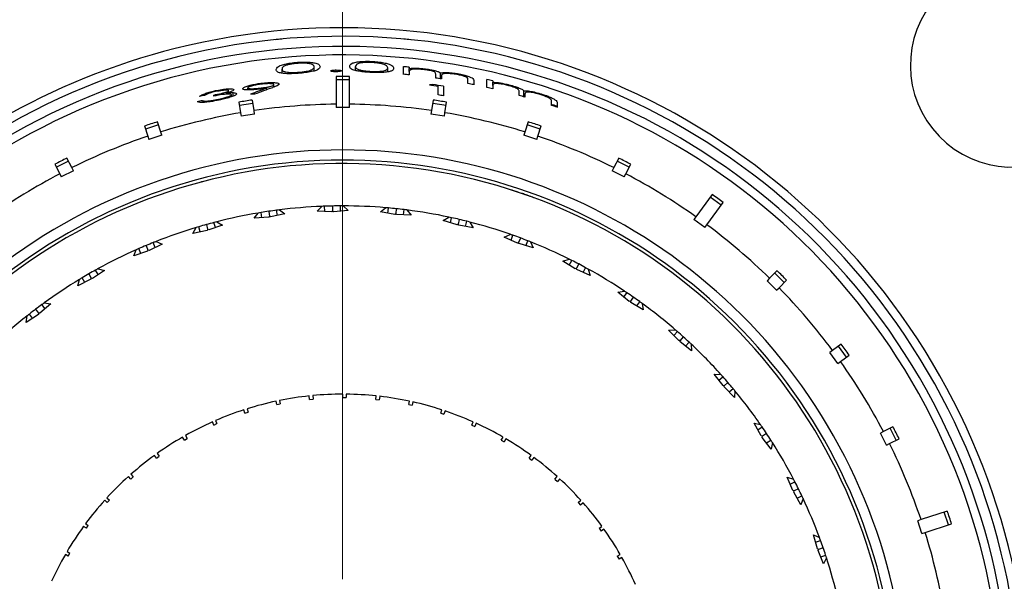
# Model space of a CAD drawing. Header units: inches. Extents: x 1.5 to 32, y 0 to 21.9.
# Tile 12 of 64: x 12.1 to 13.6, y 3 to 3.8. Entities that reach past the tile are written whole.
import ezdxf

# ---------------------------------------------------------------- set-up
doc = ezdxf.new("R2010")
doc.units = ezdxf.units.IN
doc.header["$MEASUREMENT"] = 0

# ---------------------------------------------------------------- blocks, each defined once
blk = doc.blocks.new('SW_CENTERMARKSYMBOL_1')
at = {"color": 0, "linetype": 'Continuous', "lineweight": 0}
blk.add_line((0, 0.2), (0, 2.1017), dxfattribs=at)

msp = doc.modelspace()

# ---------------------------------------------------------------- linework, layer by layer
at = {"color": 7, "linetype": 'Continuous', "lineweight": 25}
for p, q in [((12.5992, 3.7261), (12.5992, 3.7322)), ((12.4908, 3.7222), (12.4908, 3.7283)), ((12.5383, 3.7255), (12.5383, 3.7315)), ((12.5706, 3.7244), (12.5706, 3.727)), ((12.6468, 3.7241), (12.6468, 3.7301)), ((12.6699, 3.7205), (12.6699, 3.7319)), ((12.6785, 3.7311), (12.6785, 3.7291)), ((12.6785, 3.7245), (12.6785, 3.7291)), ((12.6785, 3.7245), (12.6785, 3.7197)), ((12.7175, 3.7149), (12.7175, 3.7208)), ((12.7245, 3.7139), (12.7245, 3.7228)), ((12.726, 3.7181), (12.726, 3.7137)), ((12.46, 3.706), (12.46, 3.7075)), ((12.4788, 3.7018), (12.4788, 3.7054)), ((12.5704, 3.7173), (12.5704, 3.6765)), ((12.5904, 3.7125), (12.5704, 3.7125)), ((12.5904, 3.6765), (12.5904, 3.7173)), ((12.7131, 3.704), (12.7131, 3.7055)), ((12.7289, 3.7031), (12.7289, 3.689)), ((12.765, 3.707), (12.765, 3.7132)), ((12.7735, 3.7116), (12.7735, 3.7053)), ((12.793, 3.7011), (12.793, 3.7128)), ((12.8015, 3.7108), (12.8015, 3.7088)), ((12.8015, 3.7041), (12.8015, 3.7088)), ((12.8015, 3.7041), (12.8015, 3.6992)), ((12.39, 3.6885), (12.39, 3.69)), ((12.3946, 3.6955), (12.3946, 3.6969)), ((12.4096, 3.6914), (12.4096, 3.6931)), ((12.4119, 3.6939), (12.4119, 3.6965)), ((12.4163, 3.6875), (12.4163, 3.6905)), ((12.4189, 3.6885), (12.4189, 3.6936)), ((12.4404, 3.6975), (12.4404, 3.7005)), ((12.4604, 3.699), (12.4604, 3.7005)), ((12.4679, 3.6979), (12.4679, 3.7001)), ((12.7212, 3.6902), (12.7212, 3.7029)), ((12.8406, 3.6892), (12.8406, 3.6952)), ((12.8476, 3.6873), (12.8476, 3.6964)), ((12.8491, 3.6914), (12.8491, 3.6868)), ((12.4273, 3.6795), (12.4297, 3.6639)), ((12.4478, 3.6778), (12.428, 3.6747)), ((12.4495, 3.667), (12.447, 3.6826)), ((12.5704, 3.6765), (12.5704, 3.6715)), ((12.5904, 3.6715), (12.5904, 3.6765)), ((12.7138, 3.6826), (12.7113, 3.667)), ((12.7328, 3.6747), (12.713, 3.6778)), ((12.7311, 3.6639), (12.7335, 3.6795)), ((12.8881, 3.6748), (12.8881, 3.6812)), ((12.8966, 3.6784), (12.8966, 3.6719)), ((12.4297, 3.6639), (12.4305, 3.6589)), ((12.4503, 3.662), (12.4305, 3.6589)), ((12.4503, 3.662), (12.4495, 3.667)), ((12.5904, 3.6715), (12.5704, 3.6715)), ((12.7113, 3.667), (12.7105, 3.662)), ((12.7303, 3.6589), (12.7105, 3.662)), ((12.7303, 3.6589), (12.7311, 3.6639)), ((12.3084, 3.646), (12.2894, 3.6398)), ((12.3118, 3.6355), (12.3069, 3.6506)), ((12.8539, 3.6506), (12.849, 3.6355)), ((12.8714, 3.6398), (12.8524, 3.646)), ((12.2879, 3.6444), (12.2928, 3.6294)), ((12.3134, 3.6308), (12.2943, 3.6246)), ((12.3134, 3.6308), (12.3118, 3.6355)), ((12.849, 3.6355), (12.8474, 3.6308)), ((12.8665, 3.6246), (12.8474, 3.6308)), ((12.868, 3.6294), (12.8729, 3.6444)), ((12.2928, 3.6294), (12.2943, 3.6246)), ((12.8665, 3.6246), (12.868, 3.6294)), ((12.1557, 3.588), (12.1629, 3.5739)), ((12.1758, 3.5927), (12.158, 3.5836)), ((12.1808, 3.583), (12.1736, 3.5971)), ((12.9873, 3.5971), (12.9801, 3.583)), ((13.0029, 3.5836), (12.985, 3.5927)), ((12.9979, 3.5739), (13.0051, 3.588)), ((12.1629, 3.5739), (12.1652, 3.5694)), ((12.183, 3.5785), (12.1652, 3.5694)), ((12.183, 3.5785), (12.1808, 3.583)), ((12.9801, 3.583), (12.9778, 3.5785)), ((12.9956, 3.5694), (12.9778, 3.5785)), ((12.9956, 3.5694), (12.9979, 3.5739)), ((13.1253, 3.5435), (13.1013, 3.5105)), ((13.1175, 3.4988), (13.1415, 3.5318)), ((13.1386, 3.5278), (13.1224, 3.5396)), ((12.4499, 3.5083), (12.4557, 3.5161)), ((12.461, 3.5092), (12.4599, 3.5168)), ((12.4714, 3.5186), (12.4724, 3.5115)), ((12.4949, 3.5149), (12.4739, 3.5104)), ((12.4839, 3.5125), (12.4828, 3.5202)), ((12.4871, 3.5207), (12.4949, 3.5149)), ((12.5426, 3.5188), (12.5493, 3.5259)), ((12.5641, 3.5179), (12.5426, 3.5188)), ((12.5538, 3.5184), (12.5536, 3.5261)), ((12.5654, 3.5192), (12.5641, 3.5179)), ((12.5652, 3.5264), (12.5654, 3.5192)), ((12.5667, 3.518), (12.5654, 3.5192)), ((12.5881, 3.5198), (12.5667, 3.518)), ((12.5769, 3.5188), (12.5768, 3.5266)), ((12.5811, 3.5266), (12.5881, 3.5198)), ((12.6359, 3.5177), (12.6435, 3.5239)), ((12.6571, 3.5141), (12.6359, 3.5177)), ((12.647, 3.5159), (12.6478, 3.5235)), ((12.6586, 3.5153), (12.6571, 3.5141)), ((12.6593, 3.5224), (12.6586, 3.5153)), ((12.6597, 3.5139), (12.6586, 3.5153)), ((12.67, 3.5134), (12.6708, 3.5211)), ((12.6751, 3.5206), (12.6812, 3.5129)), ((12.3925, 3.4947), (12.3904, 3.5021)), ((12.3946, 3.5032), (12.403, 3.4983)), ((12.4713, 3.51), (12.4499, 3.5083)), ((12.4724, 3.5115), (12.4713, 3.51)), ((12.4739, 3.5104), (12.4724, 3.5115)), ((12.6812, 3.5129), (12.6597, 3.5139)), ((12.7284, 3.5049), (12.7367, 3.5101)), ((12.749, 3.4987), (12.7284, 3.5049)), ((12.7391, 3.5017), (12.7409, 3.5092)), ((12.7522, 3.5066), (12.7505, 3.4997)), ((12.7616, 3.4964), (12.7634, 3.5039)), ((12.7676, 3.5028), (12.7727, 3.4945)), ((13.1013, 3.5105), (13.0983, 3.5065)), ((13.1145, 3.4947), (13.0983, 3.5065)), ((12.3592, 3.4861), (12.364, 3.4946)), ((12.3802, 3.4906), (12.3592, 3.4861)), ((12.3702, 3.4884), (12.3681, 3.4959)), ((12.3792, 3.4991), (12.3811, 3.4922)), ((12.3811, 3.4922), (12.3802, 3.4906)), ((12.3827, 3.4913), (12.3811, 3.4922)), ((12.403, 3.4983), (12.3827, 3.4913)), ((12.7505, 3.4997), (12.749, 3.4987)), ((12.7515, 3.4981), (12.7505, 3.4997)), ((12.7727, 3.4945), (12.7515, 3.4981)), ((13.1145, 3.4947), (13.1175, 3.4988)), ((12.3039, 3.4654), (12.3009, 3.4726)), ((12.305, 3.4741), (12.314, 3.4704)), ((12.8185, 3.4806), (12.8274, 3.4847)), ((12.8381, 3.4719), (12.8185, 3.4806)), ((12.8287, 3.4761), (12.8314, 3.4833)), ((12.8398, 3.4726), (12.8381, 3.4719)), ((12.8423, 3.4793), (12.8398, 3.4726)), ((12.8406, 3.471), (12.8398, 3.4726)), ((12.8611, 3.4647), (12.8406, 3.471)), ((12.8504, 3.468), (12.8531, 3.4752)), ((12.8571, 3.4736), (12.8611, 3.4647)), ((12.272, 3.4528), (12.2757, 3.4619)), ((12.2923, 3.4599), (12.272, 3.4528)), ((12.2826, 3.4565), (12.2796, 3.4636)), ((12.2902, 3.4682), (12.293, 3.4615)), ((12.293, 3.4615), (12.2923, 3.4599)), ((12.2947, 3.4609), (12.293, 3.4615)), ((12.314, 3.4704), (12.2947, 3.4609)), ((12.9049, 3.4452), (12.9142, 3.4482)), ((12.9233, 3.4341), (12.9049, 3.4452)), ((12.9145, 3.4394), (12.918, 3.4463)), ((12.2291, 3.4315), (12.2112, 3.4197)), ((12.2198, 3.4253), (12.2159, 3.432)), ((12.2197, 3.4341), (12.2291, 3.4315)), ((12.925, 3.4346), (12.9233, 3.4341)), ((12.9283, 3.441), (12.925, 3.4346)), ((12.9256, 3.4329), (12.925, 3.4346)), ((12.9452, 3.4241), (12.9256, 3.4329)), ((12.935, 3.4287), (12.9385, 3.4355)), ((12.9423, 3.4335), (12.9452, 3.4241)), ((13.2209, 3.4312), (13.2097, 3.42)), ((13.2316, 3.4136), (13.2174, 3.4277)), ((12.2089, 3.4184), (12.1897, 3.4088)), ((12.1897, 3.4088), (12.1922, 3.4183)), ((12.1997, 3.4138), (12.1959, 3.4205)), ((12.2059, 3.4263), (12.2094, 3.4201)), ((12.2094, 3.4201), (12.2089, 3.4184)), ((12.2112, 3.4197), (12.2094, 3.4201)), ((13.2097, 3.42), (13.2061, 3.4164)), ((13.2203, 3.4023), (13.2061, 3.4164)), ((13.2238, 3.4058), (13.235, 3.417)), ((12.9861, 3.3993), (12.9957, 3.4011)), ((13.003, 3.3859), (12.9861, 3.3993)), ((12.9949, 3.3923), (12.9993, 3.3987)), ((13.2203, 3.4023), (13.2238, 3.4058)), ((12.1401, 3.3837), (12.1498, 3.3823)), ((13.0048, 3.3862), (13.003, 3.3859)), ((13.0089, 3.3921), (13.0048, 3.3862)), ((13.0051, 3.3844), (13.0048, 3.3862)), ((13.0235, 3.3733), (13.0051, 3.3844)), ((13.0139, 3.3791), (13.0183, 3.3854)), ((12.1274, 3.3743), (12.1317, 3.3686)), ((12.1498, 3.3823), (12.1335, 3.3683)), ((12.1413, 3.375), (12.1366, 3.3812)), ((13.0218, 3.3829), (13.0235, 3.3733)), ((12.1314, 3.3667), (12.1135, 3.3549)), ((12.1135, 3.3549), (12.1148, 3.3645)), ((12.1229, 3.3611), (12.1182, 3.3672)), ((12.1317, 3.3686), (12.1314, 3.3667)), ((12.1335, 3.3683), (12.1317, 3.3686)), ((13.061, 3.3435), (13.0707, 3.3441)), ((13.076, 3.3282), (13.061, 3.3435)), ((13.0688, 3.3355), (13.074, 3.3413)), ((13.0778, 3.3283), (13.076, 3.3282)), ((13.0826, 3.3336), (13.0778, 3.3283)), ((13.0779, 3.3264), (13.0778, 3.3283)), ((13.0948, 3.3131), (13.0779, 3.3264)), ((13.086, 3.32), (13.0912, 3.3258)), ((13.0943, 3.3228), (13.0948, 3.3131)), ((13.3026, 3.3136), (13.2985, 3.3107)), ((13.3154, 3.3229), (13.3026, 3.3136)), ((13.3232, 3.3039), (13.3115, 3.3201)), ((13.3103, 3.2945), (13.2985, 3.3107)), ((13.3103, 3.2945), (13.3144, 3.2974)), ((13.3144, 3.2974), (13.3272, 3.3068)), ((13.1283, 3.2788), (13.138, 3.2782)), ((13.1412, 3.2617), (13.1283, 3.2788)), ((13.135, 3.2699), (13.1409, 3.2749)), ((13.1431, 3.2616), (13.1412, 3.2617)), ((13.1429, 3.2597), (13.1431, 3.2616)), ((13.158, 3.2444), (13.1429, 3.2597)), ((13.1485, 3.2662), (13.1431, 3.2616)), ((13.1501, 3.2524), (13.156, 3.2574)), ((13.1587, 3.2541), (13.158, 3.2444)), ((12.4832, 3.2338), (12.4822, 3.2387)), ((12.4871, 3.2397), (12.4881, 3.2349)), ((12.5315, 3.2415), (12.531, 3.2465)), ((12.5315, 3.2415), (12.5365, 3.242)), ((12.536, 3.247), (12.5365, 3.242)), ((12.5804, 3.2441), (12.5804, 3.2491)), ((12.5854, 3.249), (12.5854, 3.2441)), ((12.6293, 3.2415), (12.6298, 3.2465)), ((12.6293, 3.2415), (12.6342, 3.241)), ((12.6348, 3.2459), (12.6342, 3.241)), ((12.6776, 3.2338), (12.6786, 3.2387)), ((12.4359, 3.2212), (12.4344, 3.2259)), ((12.4392, 3.2275), (12.4407, 3.2227)), ((12.4832, 3.2338), (12.4881, 3.2349)), ((12.6776, 3.2338), (12.6825, 3.2328)), ((12.6835, 3.2377), (12.6825, 3.2328)), ((12.7249, 3.2212), (12.7264, 3.2259)), ((12.7312, 3.2244), (12.7296, 3.2196)), ((12.3928, 3.2102), (12.3948, 3.2057)), ((12.4359, 3.2212), (12.4407, 3.2227)), ((12.7249, 3.2212), (12.7296, 3.2196)), ((12.3903, 3.2036), (12.3882, 3.2082)), ((12.3903, 3.2036), (12.3948, 3.2057)), ((12.7706, 3.2036), (12.7726, 3.2082)), ((12.7706, 3.2036), (12.7751, 3.2016)), ((12.7771, 3.2062), (12.7751, 3.2016)), ((13.1869, 3.2062), (13.1965, 3.2043)), ((13.1976, 3.1876), (13.1869, 3.2062)), ((13.1925, 3.1965), (13.1989, 3.2008)), ((13.3918, 3.2012), (13.3777, 3.194)), ((13.3966, 3.1812), (13.3875, 3.199)), ((12.3467, 3.1814), (12.3442, 3.1858)), ((12.3467, 3.1814), (12.351, 3.1839)), ((12.3485, 3.1882), (12.351, 3.1839)), ((12.8142, 3.1814), (12.8167, 3.1858)), ((12.8142, 3.1814), (12.8185, 3.1789)), ((12.821, 3.1832), (12.8185, 3.1789)), ((13.1994, 3.1872), (13.1976, 3.1876)), ((13.1991, 3.1854), (13.1994, 3.1872)), ((13.212, 3.1683), (13.1991, 3.1854)), ((13.2054, 3.1912), (13.1994, 3.1872)), ((13.2053, 3.1772), (13.2117, 3.1815)), ((13.3777, 3.194), (13.3733, 3.1918)), ((13.3823, 3.1739), (13.3733, 3.1918)), ((13.3868, 3.1762), (13.4009, 3.1834)), ((13.214, 3.1778), (13.212, 3.1683)), ((13.3823, 3.1739), (13.3868, 3.1762)), ((12.3056, 3.1548), (12.3027, 3.1588)), ((12.3056, 3.1548), (12.3097, 3.1577)), ((12.3067, 3.1617), (12.3097, 3.1577)), ((12.8552, 3.1548), (12.8581, 3.1588)), ((12.8552, 3.1548), (12.8592, 3.1518)), ((12.8622, 3.1559), (12.8592, 3.1518)), ((12.2676, 3.124), (12.2642, 3.1277)), ((12.2676, 3.124), (12.2713, 3.1273)), ((12.268, 3.131), (12.2713, 3.1273)), ((12.8932, 3.124), (12.8966, 3.1277)), ((12.8932, 3.124), (12.8969, 3.1206)), ((12.9003, 3.1243), (12.8969, 3.1206)), ((13.236, 3.1268), (13.2452, 3.1237)), ((13.2443, 3.107), (13.236, 3.1268)), ((13.2403, 3.1165), (13.2472, 3.1199)), ((13.2524, 3.1096), (13.246, 3.1064)), ((12.2326, 3.0964), (12.2363, 3.0931)), ((13.246, 3.1064), (13.2443, 3.107)), ((13.2454, 3.1047), (13.246, 3.1064)), ((13.2562, 3.086), (13.2454, 3.1047)), ((13.2506, 3.0957), (13.2575, 3.0992)), ((13.2593, 3.0953), (13.2562, 3.086)), ((12.233, 3.0894), (12.2293, 3.0927)), ((12.233, 3.0894), (12.2363, 3.0931)), ((12.9278, 3.0894), (12.9315, 3.0927)), ((12.9278, 3.0894), (12.9312, 3.0857)), ((12.9349, 3.089), (12.9312, 3.0857)), ((13.4332, 3.0642), (13.4284, 3.0626)), ((13.472, 3.0768), (13.4332, 3.0642)), ((13.4736, 3.0563), (13.4674, 3.0753)), ((12.2022, 3.0514), (12.1981, 3.0543)), ((12.2011, 3.0583), (12.2051, 3.0554)), ((12.2022, 3.0514), (12.2051, 3.0554)), ((12.9586, 3.0514), (12.9627, 3.0543)), ((12.9586, 3.0514), (12.9616, 3.0473)), ((12.9656, 3.0502), (12.9616, 3.0473)), ((13.4346, 3.0436), (13.4284, 3.0626)), ((13.4394, 3.0451), (13.4782, 3.0578)), ((13.2747, 3.0419), (13.2835, 3.0377)), ((13.2804, 3.0212), (13.2747, 3.0419)), ((13.4346, 3.0436), (13.4394, 3.0451)), ((13.2777, 3.0311), (13.285, 3.0336)), ((13.2821, 3.0204), (13.2804, 3.0212)), ((13.2889, 3.0227), (13.2821, 3.0204)), ((12.1755, 3.0103), (12.1712, 3.0128)), ((12.1737, 3.0171), (12.178, 3.0146)), ((12.1755, 3.0103), (12.178, 3.0146)), ((12.9853, 3.0103), (12.9896, 3.0128)), ((12.9853, 3.0103), (12.9878, 3.006)), ((12.9921, 3.0085), (12.9878, 3.006)), ((13.2813, 3.0187), (13.2821, 3.0204)), ((13.2896, 2.9989), (13.2813, 3.0187)), ((13.2853, 3.0092), (13.2926, 3.0118)), ((13.2939, 3.0077), (13.2896, 2.9989))]:
    msp.add_line(p, q, dxfattribs=at)
for centre, radius, start, end in [((12.5804, 2.7766), 1.625, 32.3145, 55.9278), ((13.5675, 3.7338), 0.15, 137.2479, 310.9943), ((12.5804, 2.7766), 1, 240.7927, 180), ((12.5804, 2.7766), 1.0125, 240.4595, 104.1211), ((12.5804, 2.7766), 0.985, 240.6078, 180), ((12.5804, 2.7766), 1, 95.1637, 95.7349), ((12.5804, 2.7766), 1, 84.2651, 84.8363), ((12.5804, 2.7766), 1.0125, 104.1211, 229.8623), ((12.5804, 2.7766), 0.9725, 240.6781, 180), ((12.5804, 2.7766), 0.9, 90.6366, 98.3634), ((12.5804, 2.7766), 0.9, 81.6366, 89.3634), ((12.5804, 2.7766), 0.9, 99.6366, 107.3634), ((12.5804, 2.7766), 0.9, 72.6366, 80.3634), ((12.5804, 2.7766), 0.9, 108.6366, 116.3634), ((12.5804, 2.7766), 0.9, 63.6366, 71.3634), ((12.5804, 2.7766), 0.8325, 241.6095, 180), ((12.5804, 2.7766), 0.8175, 241.7284, 180), ((12.5804, 2.7766), 0.8125, 0, 228.5528), ((12.5804, 2.7766), 0.9, 117.6366, 125.3634), ((12.5804, 2.7766), 0.9, 54.6366, 62.3634), ((12.5804, 2.7766), 0.75, 99.5747, 104.3471), ((12.5804, 2.7766), 0.75, 99.2448, 99.5747), ((12.5804, 2.7766), 0.75, 98.3609, 99.2448), ((12.5804, 2.7766), 0.75, 97.477, 98.3609), ((12.5804, 2.7766), 0.75, 97.1471, 97.477), ((12.5804, 2.7766), 0.75, 92.3747, 97.1471), ((12.5804, 2.7766), 0.75, 92.0448, 92.3747), ((12.5804, 2.7766), 0.75, 91.1609, 92.0448), ((12.5804, 2.7766), 0.75, 90.277, 91.1609), ((12.5804, 2.7766), 0.75, 89.9471, 90.277), ((12.5804, 2.7766), 0.75, 85.1747, 89.9471), ((12.5804, 2.7766), 0.75, 84.8448, 85.1747), ((12.5804, 2.7766), 0.75, 83.9609, 84.8448), ((12.5804, 2.7766), 0.75, 83.077, 83.9609), ((12.5804, 2.7766), 0.75, 82.7471, 83.077), ((12.5804, 2.7766), 0.75, 77.9747, 82.7471), ((12.5804, 2.7766), 0.75, 104.677, 105.5609), ((12.5804, 2.7766), 0.75, 104.3471, 104.677), ((12.5804, 2.7766), 0.75, 77.6448, 77.9747), ((12.5804, 2.7766), 0.75, 76.7609, 77.6448), ((12.5804, 2.7766), 0.75, 75.877, 76.7609), ((12.5804, 2.7766), 0.75, 75.5471, 75.877), ((12.5804, 2.7766), 0.75, 70.7747, 75.5471), ((12.5804, 2.7766), 0.75, 106.7747, 111.5471), ((12.5804, 2.7766), 0.75, 106.4448, 106.7747), ((12.5804, 2.7766), 0.75, 105.5609, 106.4448), ((12.5804, 2.7766), 0.9, 45.6366, 53.3634), ((12.5804, 2.7766), 0.75, 111.877, 112.7609), ((12.5804, 2.7766), 0.75, 111.5471, 111.877), ((12.5804, 2.7766), 0.75, 70.4448, 70.7747), ((12.5804, 2.7766), 0.75, 69.5609, 70.4448), ((12.5804, 2.7766), 0.75, 68.677, 69.5609), ((12.5804, 2.7766), 0.75, 68.3471, 68.677), ((12.5804, 2.7766), 0.75, 63.5747, 68.3471), ((12.5804, 2.7766), 0.75, 113.9747, 118.7471), ((12.5804, 2.7766), 0.75, 113.6448, 113.9747), ((12.5804, 2.7766), 0.75, 112.7609, 113.6448), ((12.5804, 2.7766), 0.75, 63.2448, 63.5747), ((12.5804, 2.7766), 0.75, 62.3609, 63.2448), ((12.5804, 2.7766), 0.75, 119.077, 119.9609), ((12.5804, 2.7766), 0.75, 118.7471, 119.077), ((12.5804, 2.7766), 0.75, 61.477, 62.3609), ((12.5804, 2.7766), 0.75, 61.1471, 61.477), ((12.5804, 2.7766), 0.75, 56.3747, 61.1471), ((12.5804, 2.7766), 0.75, 121.1747, 125.9471), ((12.5804, 2.7766), 0.75, 120.8448, 121.1747), ((12.5804, 2.7766), 0.75, 119.9609, 120.8448), ((12.5804, 2.7766), 0.75, 56.0448, 56.3747), ((12.5804, 2.7766), 0.75, 55.1609, 56.0448), ((12.5804, 2.7766), 0.9, 36.6366, 44.3634), ((12.5804, 2.7766), 0.75, 125.9471, 126.277), ((12.5804, 2.7766), 0.75, 54.277, 55.1609), ((12.5804, 2.7766), 0.75, 53.9471, 54.277), ((12.5804, 2.7766), 0.75, 127.1609, 128.0448), ((12.5804, 2.7766), 0.75, 126.277, 127.1609), ((12.5804, 2.7766), 0.75, 49.1747, 53.9471), ((12.5804, 2.7766), 0.75, 128.3747, 133.1471), ((12.5804, 2.7766), 0.75, 128.0448, 128.3747), ((12.5804, 2.7766), 0.75, 48.8448, 49.1747), ((12.5804, 2.7766), 0.75, 47.9609, 48.8448), ((12.5804, 2.7766), 0.75, 47.077, 47.9609), ((12.5804, 2.7766), 0.75, 46.7471, 47.077), ((12.5804, 2.7766), 0.75, 41.9747, 46.7471), ((12.5804, 2.7766), 0.9, 27.6366, 35.3634), ((12.5804, 2.7766), 0.75, 41.6448, 41.9747), ((12.5804, 2.7766), 0.75, 40.7609, 41.6448), ((12.5804, 2.7766), 0.75, 39.877, 40.7609), ((12.5804, 2.7766), 0.75, 39.5471, 39.877), ((12.5804, 2.7766), 0.75, 34.7747, 39.5471), ((12.5804, 2.7766), 0.4725, 102, 107.3937), ((12.5804, 2.7766), 0.4725, 96, 101.3937), ((12.5804, 2.7766), 0.4725, 90, 95.3937), ((12.5804, 2.7766), 0.4725, 84, 89.3937), ((12.5804, 2.7766), 0.4725, 78, 83.3937), ((12.5804, 2.7766), 0.4725, 108, 113.3937), ((12.5804, 2.7766), 0.4725, 72, 77.3937), ((12.5804, 2.7766), 0.4725, 66, 71.3937), ((12.5804, 2.7766), 0.4725, 114, 119.3937), ((12.5804, 2.7766), 0.4725, 60, 65.3937), ((12.5804, 2.7766), 0.75, 34.4448, 34.7747), ((12.5804, 2.7766), 0.75, 33.5609, 34.4448), ((12.5804, 2.7766), 0.4725, 120, 125.3937), ((12.5804, 2.7766), 0.4725, 54, 59.3937), ((12.5804, 2.7766), 0.75, 32.677, 33.5609), ((12.5804, 2.7766), 0.75, 32.3471, 32.677), ((12.5804, 2.7766), 0.75, 27.5747, 32.3471), ((12.5804, 2.7766), 0.9, 18.6366, 26.3634), ((12.5804, 2.7766), 0.4725, 126, 131.3937), ((12.5804, 2.7766), 0.4725, 48, 53.3937), ((12.5804, 2.7766), 0.4725, 132, 137.3937), ((12.5804, 2.7766), 0.4725, 42, 47.3937), ((12.5804, 2.7766), 0.75, 27.2448, 27.5747), ((12.5804, 2.7766), 0.75, 26.3609, 27.2448), ((12.5804, 2.7766), 0.75, 25.477, 26.3609), ((12.5804, 2.7766), 0.75, 25.1471, 25.477), ((12.5804, 2.7766), 0.75, 20.3747, 25.1471), ((12.5804, 2.7766), 0.4725, 138, 143.3937), ((12.5804, 2.7766), 0.4725, 36, 41.3937), ((12.5804, 2.7766), 0.4725, 144, 149.3937), ((12.5804, 2.7766), 0.4725, 30, 35.3937), ((12.5804, 2.7766), 0.75, 20.0448, 20.3747), ((12.5804, 2.7766), 0.9, 9.6366, 17.3634), ((12.5804, 2.7766), 0.75, 19.1609, 20.0448), ((12.5804, 2.7766), 0.75, 18.277, 19.1609), ((12.5804, 2.7766), 0.4725, 150, 155.3937), ((12.5804, 2.7766), 0.4725, 24, 29.3937), ((12.5804, 2.7766), 0.75, 17.9471, 18.277), ((12.5804, 2.7766), 0.75, 13.1747, 17.9471)]:
    msp.add_arc(centre, radius, start, end, dxfattribs=at)
for centre, major_axis, ratio, start_param, end_param in [((12.5804, 2.7495), (0, 0.9864), 0.999625, 6.183591, 6.192283), ((12.5804, 2.7499), (0, 0.9748), 0.999625, 6.182396, 6.191192), ((12.5804, 2.7501), (0, 0.9673), 0.999625, 6.272843, 6.293527), ((12.8773, 2.7488), (1.0083, -0.0942), 0.955664, 1.822814, 1.827843), ((12.5804, 2.7502), (0, 0.963), 0.999625, 6.136377, 6.150185), ((12.5804, 2.7501), (0, 0.9645), 0.999625, 6.128547, 6.145133), ((12.5804, 2.7499), (0, 0.9748), 0.999625, 6.133223, 6.142072), ((12.5804, 2.7499), (0, 0.9748), 0.999625, 6.083682, 6.092607), ((12.5804, 2.7495), (0, 0.9864), 0.999625, 6.056994, 6.065863), ((12.5804, 2.7502), (0, 0.9612), 0.999625, 0.213528, 0.221713), ((12.8372, 2.7479), (1.0405, -0.1162), 0.96907, 2.039207, 2.063614), ((12.4698, 2.7506), (0.9224, 0.2166), 0.99279, 1.362431, 1.368911), ((12.8368, 2.7479), (1.0382, -0.1159), 0.969037, 2.030656, 2.057668), ((12.5804, 2.7505), (0, 0.9501), 0.999625, 6.12619, 6.13437), ((12.5804, 2.7499), (0, 0.9748), 0.999625, 6.054239, 6.06322), ((12.5804, 2.7499), (0, 0.9748), 0.999625, 6.003833, 6.01293), ((12.5804, 2.7504), (0, 0.954), 0.999625, 0.218694, 0.22695), ((12.5844, 2.7511), (-0.1473, 0.93), 0.999625, 6.272561, 6.293809), ((12.5764, 2.7511), (0.1473, 0.93), 0.999625, 6.272561, 6.293809), ((12.5804, 2.7499), (0, 0.9748), 0.999625, 5.952686, 5.961928), ((12.5884, 2.752), (-0.291, 0.8955), 0.999625, 6.272561, 6.293809), ((12.5724, 2.752), (0.291, 0.8955), 0.999625, 6.272561, 6.293809), ((12.5921, 2.7536), (-0.4275, 0.839), 0.999625, 6.272561, 6.293809), ((12.5687, 2.7536), (0.4275, 0.839), 0.999625, 6.272561, 6.293809), ((12.5648, 2.7551), (0.5686, 0.7826), 0.999625, 6.272843, 6.293527), ((12.5622, 2.7583), (0.6658, 0.6658), 0.999625, 6.272561, 6.293809), ((12.5595, 2.7614), (0.7618, 0.5535), 0.999625, 6.272561, 6.293809), ((12.5574, 2.7648), (0.839, 0.4275), 0.999625, 6.272561, 6.293809), ((12.5552, 2.7684), (0.92, 0.2989), 0.999625, 6.272843, 6.293527)]:
    msp.add_ellipse(centre, major_axis=major_axis, ratio=ratio, start_param=start_param, end_param=end_param, dxfattribs=at)
for points, knots in [([(12.4822, 3.7275), (12.4825, 3.729), (12.4828, 3.7313), (12.4906, 3.7346), (12.4985, 3.7365), (12.5067, 3.7377), (12.512, 3.7382), (12.514, 3.7383)], [0, 0, 0, 0, 0.421275, 0.610495, 0.759372, 0.908382, 1, 1, 1, 1]), ([(12.5143, 3.7367), (12.5119, 3.7365), (12.507, 3.7361), (12.5005, 3.7349), (12.4952, 3.7334), (12.491, 3.731), (12.4909, 3.7294), (12.4908, 3.7283)], [0, 0, 0, 0, 0.139933, 0.280316, 0.427845, 0.629281, 1, 1, 1, 1]), ([(12.514, 3.7383), (12.5173, 3.7385), (12.524, 3.7388), (12.5327, 3.7384), (12.5401, 3.7373), (12.5462, 3.7351), (12.5466, 3.733), (12.5468, 3.7318)], [0, 0, 0, 0, 0.148684, 0.298091, 0.440132, 0.661772, 1, 1, 1, 1]), ([(12.5383, 3.7315), (12.538, 3.7327), (12.5374, 3.7346), (12.5309, 3.7365), (12.524, 3.737), (12.5185, 3.737), (12.5152, 3.7368), (12.5143, 3.7367)], [0, 0, 0, 0, 0.444395, 0.671222, 0.808464, 0.945898, 1, 1, 1, 1]), ([(12.5907, 3.7323), (12.5909, 3.7339), (12.5913, 3.7361), (12.599, 3.7385), (12.607, 3.7395), (12.6151, 3.7399), (12.6204, 3.7397), (12.6225, 3.7396)], [0, 0, 0, 0, 0.421668, 0.611114, 0.759551, 0.908128, 1, 1, 1, 1]), ([(12.6225, 3.7233), (12.6193, 3.7235), (12.6128, 3.7239), (12.6044, 3.7249), (12.5973, 3.7264), (12.5912, 3.7289), (12.5909, 3.731), (12.5907, 3.7323)], [0, 0, 0, 0, 0.145015, 0.290874, 0.428296, 0.635263, 1, 1, 1, 1]), ([(12.6228, 3.738), (12.6203, 3.7381), (12.6155, 3.7382), (12.609, 3.7377), (12.6037, 3.7368), (12.5995, 3.7349), (12.5993, 3.7333), (12.5992, 3.7322)], [0, 0, 0, 0, 0.1395369, 0.27953, 0.4267083, 0.628434, 1, 1, 1, 1]), ([(12.5992, 3.7322), (12.5994, 3.7308), (12.5995, 3.7289), (12.6065, 3.7267), (12.6126, 3.7257), (12.6183, 3.7251), (12.6217, 3.7249), (12.6228, 3.7249)], [0, 0, 0, 0, 0.490784, 0.658034, 0.799504, 0.941061, 1, 1, 1, 1]), ([(12.6225, 3.7396), (12.6258, 3.7394), (12.6325, 3.739), (12.6412, 3.7377), (12.6486, 3.7357), (12.6546, 3.7329), (12.6551, 3.7308), (12.6553, 3.7295)], [0, 0, 0, 0, 0.148619, 0.297946, 0.440191, 0.661919, 1, 1, 1, 1]), ([(12.6468, 3.7301), (12.6464, 3.7314), (12.6459, 3.7334), (12.6394, 3.7359), (12.6325, 3.7372), (12.627, 3.7378), (12.6237, 3.738), (12.6228, 3.738)], [0, 0, 0, 0, 0.444438, 0.671321, 0.808643, 0.946165, 1, 1, 1, 1]), ([(12.514, 3.722), (12.5108, 3.7218), (12.5043, 3.7214), (12.4959, 3.7215), (12.4888, 3.7223), (12.4827, 3.7241), (12.4824, 3.7261), (12.4822, 3.7275)], [0, 0, 0, 0, 0.1455002, 0.2918423, 0.4298778, 0.6369002, 1, 1, 1, 1]), ([(12.4908, 3.7283), (12.4909, 3.7269), (12.491, 3.725), (12.498, 3.7236), (12.5041, 3.7232), (12.5098, 3.7233), (12.5133, 3.7235), (12.5143, 3.7236)], [0, 0, 0, 0, 0.490434, 0.657617, 0.799443, 0.941358, 1, 1, 1, 1]), ([(12.5468, 3.7318), (12.5465, 3.7303), (12.546, 3.7282), (12.5387, 3.7254), (12.5308, 3.7237), (12.5218, 3.7226), (12.5162, 3.7221), (12.514, 3.722)], [0, 0, 0, 0, 0.3996582, 0.5724371, 0.7467556, 0.9011013, 1, 1, 1, 1]), ([(12.5143, 3.7236), (12.517, 3.7238), (12.5222, 3.7243), (12.5286, 3.7253), (12.5325, 3.7264), (12.534, 3.7271), (12.5347, 3.7274)], [0, 0, 0, 0, 0.294162, 0.558074, 0.811921, 1, 1, 1, 1]), ([(12.5347, 3.7274), (12.5353, 3.7278), (12.5365, 3.7284), (12.538, 3.7298), (12.5382, 3.7308), (12.5383, 3.7315)], [0, 0, 0, 0, 0.250498, 0.501056, 1, 1, 1, 1]), ([(12.5627, 3.7256), (12.5628, 3.7257), (12.563, 3.7261), (12.5647, 3.7265), (12.5669, 3.7268), (12.569, 3.7269), (12.5702, 3.727), (12.5706, 3.727)], [0, 0, 0, 0, 0.240672, 0.484083, 0.698523, 0.916983, 1, 1, 1, 1]), ([(12.5706, 3.7244), (12.5694, 3.7244), (12.5672, 3.7244), (12.5648, 3.7247), (12.5631, 3.725), (12.5627, 3.7254), (12.5627, 3.7255), (12.5627, 3.7256)], [0, 0, 0, 0, 0.278279, 0.523754, 0.737535, 0.96221, 1, 1, 1, 1]), ([(12.5706, 3.727), (12.5718, 3.7269), (12.574, 3.7269), (12.5765, 3.7266), (12.5781, 3.7262), (12.5784, 3.7259), (12.5785, 3.7257), (12.5785, 3.7257)], [0, 0, 0, 0, 0.284693, 0.530873, 0.748664, 0.966704, 1, 1, 1, 1]), ([(12.5785, 3.7257), (12.5784, 3.7255), (12.5781, 3.7252), (12.5762, 3.7248), (12.5738, 3.7245), (12.5718, 3.7244), (12.5708, 3.7244), (12.5706, 3.7244)], [0, 0, 0, 0, 0.272754, 0.514299, 0.744464, 0.959193, 1, 1, 1, 1]), ([(12.6553, 3.7295), (12.655, 3.7281), (12.6545, 3.726), (12.6472, 3.724), (12.6392, 3.7232), (12.6303, 3.723), (12.6247, 3.7232), (12.6225, 3.7233)], [0, 0, 0, 0, 0.399668, 0.572763, 0.747399, 0.901959, 1, 1, 1, 1]), ([(12.6228, 3.7249), (12.6255, 3.7248), (12.6307, 3.7247), (12.6371, 3.7251), (12.641, 3.7257), (12.6425, 3.7262), (12.6432, 3.7265)], [0, 0, 0, 0, 0.29425, 0.557875, 0.811948, 1, 1, 1, 1]), ([(12.6432, 3.7265), (12.6438, 3.7267), (12.645, 3.7273), (12.6464, 3.7285), (12.6466, 3.7295), (12.6468, 3.7301)], [0, 0, 0, 0, 0.250486, 0.501036, 1, 1, 1, 1]), ([(12.6785, 3.7291), (12.6791, 3.7292), (12.6805, 3.7293), (12.6835, 3.7296), (12.6863, 3.7297), (12.6881, 3.7297)], [0, 0, 0, 0, 0.2503543, 0.5009492, 1, 1, 1, 1]), ([(12.7009, 3.7274), (12.6984, 3.7276), (12.6933, 3.7281), (12.6868, 3.7282), (12.6819, 3.7277), (12.6787, 3.7265), (12.6785, 3.7253), (12.6785, 3.7245)], [0, 0, 0, 0, 0.1687578, 0.3382181, 0.5057752, 0.6699387, 1, 1, 1, 1]), ([(12.6881, 3.7297), (12.6892, 3.7297), (12.6914, 3.7296), (12.695, 3.7293), (12.6987, 3.729), (12.7012, 3.7287), (12.7024, 3.7286)], [0, 0, 0, 0, 0.249266, 0.499055, 0.747776, 1, 1, 1, 1]), ([(12.7175, 3.7208), (12.7174, 3.7213), (12.7173, 3.7223), (12.7165, 3.7237), (12.7129, 3.7251), (12.7088, 3.7261), (12.7046, 3.7269), (12.7019, 3.7272), (12.7009, 3.7274)], [0, 0, 0, 0, 0.251312, 0.504402, 0.639118, 0.773423, 0.91773, 1, 1, 1, 1]), ([(12.7024, 3.7286), (12.7054, 3.7282), (12.7108, 3.7274), (12.7177, 3.7257), (12.7222, 3.7242), (12.7238, 3.7232), (12.7245, 3.7228)], [0, 0, 0, 0, 0.297206, 0.54276, 0.790567, 1, 1, 1, 1]), ([(12.7245, 3.7228), (12.7266, 3.723), (12.7304, 3.7234), (12.7392, 3.723), (12.7459, 3.7222), (12.7495, 3.7215), (12.75, 3.7215)], [0, 0, 0, 0, 0.3585364, 0.6571629, 0.9568545, 1, 1, 1, 1]), ([(12.7485, 3.7203), (12.746, 3.7207), (12.7409, 3.7215), (12.7344, 3.7218), (12.7295, 3.7216), (12.726, 3.7205), (12.726, 3.7191), (12.726, 3.7181)], [0, 0, 0, 0, 0.16144, 0.323932, 0.480678, 0.63419, 1, 1, 1, 1]), ([(12.765, 3.7132), (12.7651, 3.714), (12.7653, 3.7151), (12.7618, 3.717), (12.7583, 3.7181), (12.7538, 3.7193), (12.7504, 3.72), (12.7485, 3.7203)], [0, 0, 0, 0, 0.42495, 0.560528, 0.69607, 0.836363, 1, 1, 1, 1]), ([(12.75, 3.7215), (12.7529, 3.7209), (12.7583, 3.7199), (12.7651, 3.7179), (12.7698, 3.716), (12.7733, 3.7138), (12.7734, 3.7125), (12.7735, 3.7116)], [0, 0, 0, 0, 0.19017, 0.34996, 0.510006, 0.664036, 1, 1, 1, 1]), ([(12.4327, 3.6993), (12.433, 3.6999), (12.4336, 3.701), (12.4386, 3.7031), (12.4456, 3.705), (12.4529, 3.7065), (12.458, 3.7072), (12.46, 3.7075)], [0, 0, 0, 0, 0.221708, 0.445516, 0.641206, 0.855137, 1, 1, 1, 1]), ([(12.4596, 3.706), (12.4571, 3.7056), (12.452, 3.7049), (12.446, 3.7034), (12.442, 3.702), (12.4405, 3.7011), (12.4404, 3.7007), (12.4404, 3.7005)], [0, 0, 0, 0, 0.265759, 0.534079, 0.728583, 0.924204, 1, 1, 1, 1]), ([(12.4788, 3.7054), (12.4786, 3.7057), (12.4783, 3.7062), (12.4751, 3.7067), (12.4703, 3.7069), (12.4647, 3.7066), (12.4611, 3.7061), (12.4596, 3.706)], [0, 0, 0, 0, 0.188978, 0.379204, 0.612964, 0.843895, 1, 1, 1, 1]), ([(12.46, 3.7075), (12.4633, 3.7078), (12.47, 3.7085), (12.4785, 3.7086), (12.4839, 3.7079), (12.4863, 3.707), (12.4864, 3.7063), (12.4865, 3.7061)], [0, 0, 0, 0, 0.242008, 0.486043, 0.698411, 0.906319, 1, 1, 1, 1]), ([(12.4604, 3.7005), (12.4629, 3.7008), (12.4674, 3.7014), (12.4729, 3.7026), (12.4768, 3.7037), (12.4786, 3.7047), (12.4788, 3.7052), (12.4788, 3.7054)], [0, 0, 0, 0, 0.273724, 0.474067, 0.674094, 0.887135, 1, 1, 1, 1]), ([(12.4865, 3.7061), (12.4859, 3.7053), (12.4849, 3.7041), (12.4805, 3.7024), (12.4779, 3.7014), (12.4766, 3.701)], [0, 0, 0, 0, 0.480087, 0.738682, 1, 1, 1, 1]), ([(12.8015, 3.7088), (12.8029, 3.7088), (12.805, 3.7088), (12.8083, 3.7085), (12.8102, 3.7083), (12.8112, 3.7082)], [0, 0, 0, 0, 0.4921281, 0.7442386, 1, 1, 1, 1]), ([(12.824, 3.7042), (12.8214, 3.7048), (12.8163, 3.706), (12.8096, 3.7068), (12.8048, 3.707), (12.8018, 3.7061), (12.8016, 3.7049), (12.8015, 3.7041)], [0, 0, 0, 0, 0.174515, 0.349828, 0.520224, 0.683224, 1, 1, 1, 1]), ([(12.8112, 3.7082), (12.8131, 3.7079), (12.8163, 3.7073), (12.8211, 3.7063), (12.824, 3.7056), (12.8255, 3.7052)], [0, 0, 0, 0, 0.4125983, 0.7035191, 1, 1, 1, 1]), ([(12.8406, 3.6952), (12.8405, 3.6958), (12.8404, 3.6968), (12.8396, 3.6984), (12.836, 3.7003), (12.8319, 3.7018), (12.8277, 3.7032), (12.825, 3.7039), (12.824, 3.7042)], [0, 0, 0, 0, 0.2489392, 0.4997388, 0.6345402, 0.7688106, 0.9156462, 1, 1, 1, 1]), ([(12.8255, 3.7052), (12.8285, 3.7044), (12.834, 3.7029), (12.841, 3.7003), (12.8453, 3.6981), (12.8469, 3.6969), (12.8476, 3.6964)], [0, 0, 0, 0, 0.30716, 0.55233, 0.79981, 1, 1, 1, 1]), ([(12.3691, 3.6879), (12.3704, 3.6889), (12.3726, 3.6905), (12.3797, 3.6932), (12.387, 3.6953), (12.3922, 3.6964), (12.3946, 3.6969)], [0, 0, 0, 0, 0.34075, 0.569998, 0.799414, 1, 1, 1, 1]), ([(12.3947, 3.6955), (12.392, 3.6949), (12.3875, 3.6939), (12.3818, 3.6921), (12.3787, 3.6907), (12.3773, 3.6899), (12.3768, 3.6896)], [0, 0, 0, 0, 0.33956, 0.564888, 0.856924, 1, 1, 1, 1]), ([(12.39, 3.69), (12.3938, 3.6908), (12.3995, 3.692), (12.4061, 3.6937), (12.4097, 3.6949), (12.4116, 3.6959), (12.4118, 3.6963), (12.4119, 3.6965)], [0, 0, 0, 0, 0.404952, 0.596157, 0.747986, 0.900817, 1, 1, 1, 1]), ([(12.4163, 3.6905), (12.4161, 3.6907), (12.4157, 3.6913), (12.4125, 3.6916), (12.4082, 3.6914), (12.4005, 3.6905), (12.3943, 3.6893), (12.39, 3.6885)], [0, 0, 0, 0, 0.155129, 0.311064, 0.471656, 0.637534, 1, 1, 1, 1]), ([(12.424, 3.6919), (12.4236, 3.6913), (12.4229, 3.6901), (12.4178, 3.6879), (12.4105, 3.6856), (12.4023, 3.6835), (12.3968, 3.6824), (12.3944, 3.6819)], [0, 0, 0, 0, 0.210863, 0.422491, 0.633097, 0.83415, 1, 1, 1, 1]), ([(12.3945, 3.6834), (12.3978, 3.6841), (12.4033, 3.6852), (12.4102, 3.6872), (12.4143, 3.6887), (12.4161, 3.6898), (12.4162, 3.6903), (12.4163, 3.6905)], [0, 0, 0, 0, 0.31068, 0.5287, 0.746611, 0.908043, 1, 1, 1, 1]), ([(12.3946, 3.6969), (12.3979, 3.6975), (12.4041, 3.6986), (12.4121, 3.6993), (12.4173, 3.6991), (12.4194, 3.6985), (12.4195, 3.6979), (12.4196, 3.6978)], [0, 0, 0, 0, 0.272926, 0.50172, 0.731934, 0.933492, 1, 1, 1, 1]), ([(12.4119, 3.6965), (12.4118, 3.6967), (12.4115, 3.6971), (12.4092, 3.6973), (12.4054, 3.6971), (12.4002, 3.6965), (12.3966, 3.6958), (12.3947, 3.6955)], [0, 0, 0, 0, 0.158053, 0.316773, 0.544404, 0.765593, 1, 1, 1, 1]), ([(12.4196, 3.6978), (12.4194, 3.6974), (12.4189, 3.6965), (12.4151, 3.6948), (12.4114, 3.6937), (12.4096, 3.6931)], [0, 0, 0, 0, 0.340048, 0.683327, 1, 1, 1, 1]), ([(12.4096, 3.6931), (12.411, 3.6933), (12.4134, 3.6935), (12.4165, 3.6936), (12.4181, 3.6936), (12.4189, 3.6936)], [0, 0, 0, 0, 0.390256, 0.691151, 1, 1, 1, 1]), ([(12.4189, 3.6936), (12.4196, 3.6935), (12.4219, 3.6933), (12.4237, 3.6928), (12.4239, 3.6921), (12.424, 3.6919)], [0, 0, 0, 0, 0.251212, 0.743052, 1, 1, 1, 1]), ([(12.4589, 3.6988), (12.4557, 3.6985), (12.4491, 3.6977), (12.4409, 3.6974), (12.4351, 3.6977), (12.4329, 3.6985), (12.4328, 3.6991), (12.4327, 3.6993)], [0, 0, 0, 0, 0.241861, 0.485704, 0.702438, 0.916136, 1, 1, 1, 1]), ([(12.4404, 3.7005), (12.4406, 3.7003), (12.4409, 3.6997), (12.444, 3.6994), (12.4489, 3.6994), (12.4548, 3.6998), (12.4587, 3.7003), (12.4604, 3.7005)], [0, 0, 0, 0, 0.179463, 0.359979, 0.593905, 0.827484, 1, 1, 1, 1]), ([(12.4679, 3.7001), (12.4665, 3.6998), (12.4642, 3.6995), (12.4612, 3.6991), (12.4597, 3.6989), (12.4589, 3.6988)], [0, 0, 0, 0, 0.4991636, 0.7494765, 1, 1, 1, 1]), ([(12.8476, 3.6964), (12.8497, 3.6964), (12.8536, 3.6963), (12.8624, 3.6947), (12.8691, 3.6929), (12.8727, 3.6918), (12.8731, 3.6917)], [0, 0, 0, 0, 0.355064, 0.657504, 0.960735, 1, 1, 1, 1]), ([(12.8716, 3.6907), (12.869, 3.6915), (12.8638, 3.693), (12.8571, 3.6942), (12.8523, 3.6946), (12.8492, 3.6937), (12.8491, 3.6924), (12.8491, 3.6914)], [0, 0, 0, 0, 0.169351, 0.339896, 0.499799, 0.653604, 1, 1, 1, 1]), ([(12.8881, 3.6812), (12.8882, 3.6821), (12.8884, 3.6831), (12.8849, 3.6855), (12.8815, 3.6872), (12.877, 3.689), (12.8735, 3.6901), (12.8716, 3.6907)], [0, 0, 0, 0, 0.41948, 0.553078, 0.686514, 0.827648, 1, 1, 1, 1]), ([(12.8731, 3.6917), (12.8765, 3.6906), (12.8824, 3.6886), (12.8894, 3.6855), (12.8941, 3.6828), (12.8964, 3.6803), (12.8965, 3.6791), (12.8966, 3.6784)], [0, 0, 0, 0, 0.227267, 0.388757, 0.550585, 0.749789, 1, 1, 1, 1]), ([(12.3944, 3.6819), (12.3901, 3.6811), (12.383, 3.6798), (12.3745, 3.6789), (12.3685, 3.6788), (12.3668, 3.6795), (12.3658, 3.68)], [0, 0, 0, 0, 0.305495, 0.510558, 0.715766, 1, 1, 1, 1]), ([(12.3735, 3.6817), (12.3738, 3.6816), (12.3745, 3.6814), (12.3764, 3.6811), (12.3787, 3.6812), (12.3802, 3.6812)], [0, 0, 0, 0, 0.250055, 0.500529, 1, 1, 1, 1]), ([(12.3802, 3.6812), (12.3812, 3.6813), (12.3841, 3.6816), (12.3891, 3.6823), (12.3929, 3.6831), (12.3945, 3.6834)], [0, 0, 0, 0, 0.246926, 0.683738, 1, 1, 1, 1]), ([(12.8881, 3.6761), (12.8883, 3.676), (12.891, 3.6758), (12.8961, 3.6742), (12.8964, 3.6727), (12.8966, 3.6716)], [0, 0, 0, 0, 0.029017, 0.318386, 1, 1, 1, 1]), ([(12.3736, 3.5623), (12.3735, 3.5623), (12.3735, 3.5623), (12.373, 3.5621), (12.3717, 3.5618), (12.3709, 3.5616)], [0, 0, 0, 0, 0.250217, 0.500514, 1, 1, 1, 1]), ([(12.8467, 3.5442), (12.8448, 3.5448), (12.841, 3.5461), (12.836, 3.5478), (12.8321, 3.5491), (12.8293, 3.55), (12.8292, 3.55), (12.8291, 3.5501)], [0, 0, 0, 0, 0.152153, 0.304926, 0.455958, 0.663264, 1, 1, 1, 1]), ([(12.8619, 3.5387), (12.861, 3.5391), (12.8593, 3.5397), (12.8547, 3.5414), (12.8504, 3.5429), (12.8477, 3.5438), (12.8467, 3.5442)], [0, 0, 0, 0, 0.336868, 0.597036, 0.857033, 1, 1, 1, 1]), ([(12.5804, 3.2441), (12.5812, 3.2441), (12.5829, 3.2441), (12.5846, 3.2441), (12.5854, 3.2441)], [0, 0, 0, 0, 0.493643, 1, 1, 1, 1])]:
    msp.add_open_spline(points, degree=3, knots=knots, dxfattribs=at)

# ---------------------------------------------------------------- block references
at = {"color": 7, "linetype": 'Continuous', "lineweight": 0}
msp.add_blockref('SW_CENTERMARKSYMBOL_1', (12.5801, 2.7766), dxfattribs=at)

doc.saveas('drawing.dxf')
